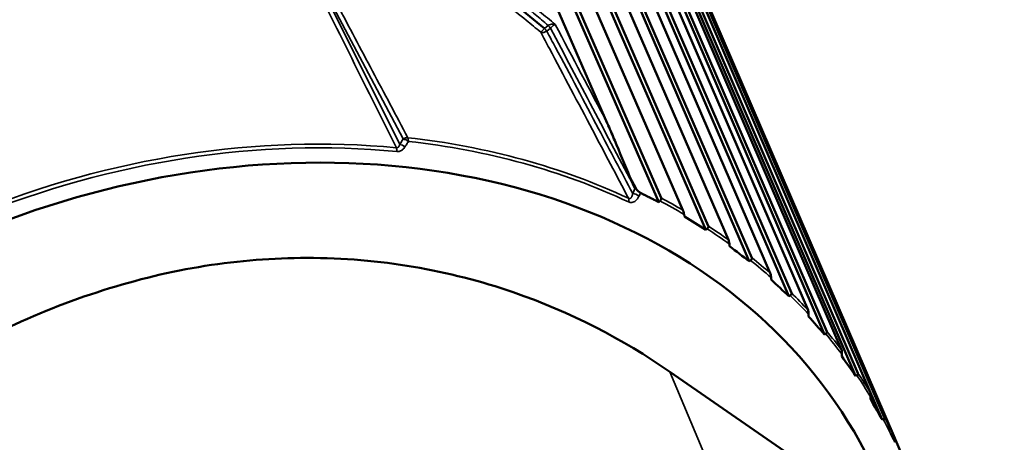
# Model space of a CAD drawing. Header units: millimetres. Extents: x 0 to 2239, y -60 to 841.
# Tile 111 of 165: x 1051.89 to 1060.07, y 207.25 to 210.76. Entities that reach past the tile are written whole.
import ezdxf

# ---------------------------------------------------------------- set-up
doc = ezdxf.new("R2010")
doc.units = ezdxf.units.MM
doc.layers.add('Sichtbar (ISO)', color=7, linetype='Continuous', lineweight=50)
doc.layers.add('Sichtbar schmal (ISO)', color=7, linetype='Continuous', lineweight=35)

msp = doc.modelspace()

# ---------------------------------------------------------------- linework, layer by layer
at = {"layer": 'Sichtbar (ISO)'}
for p, q in [((1056.7729, 209.9026), (1054.9174, 214.1632)), ((1057.2004, 209.2455), (1055.1117, 214.0417)), ((1055.1436, 214.0493), (1057.221, 209.2791)), ((1057.4022, 209.1774), (1055.3336, 213.9427)), ((1057.5921, 209.0146), (1055.5124, 213.8057)), ((1055.5445, 213.8112), (1057.613, 209.046)), ((1057.7809, 208.93), (1055.7206, 213.6896)), ((1057.9541, 208.7527), (1055.8826, 213.5381)), ((1055.9148, 213.5413), (1057.975, 208.7818)), ((1058.1284, 208.6524), (1056.0757, 213.4057)), ((1058.2837, 208.4617), (1056.2198, 213.2407)), ((1056.2517, 213.2417), (1058.3045, 208.4885)), ((1058.4424, 208.3465), (1056.3964, 213.0928)), ((1058.5788, 208.1434), (1056.5217, 212.9154)), ((1056.5532, 212.9142), (1058.5992, 208.168)), ((1058.7207, 208.0143), (1056.6807, 212.7531)), ((1058.8374, 207.8002), (1056.7863, 212.5646)), ((1056.8171, 212.5611), (1058.8571, 207.8224)), ((1058.9614, 207.6582), (1056.9265, 212.3889)), ((1057.0416, 212.1848), (1059.0765, 207.4542)), ((1059.1628, 207.2806), (1057.1321, 212.0027)), ((1057.2252, 211.788), (1059.2558, 207.0659)), ((1057.0098, 209.3597), (1056.9614, 209.4526)), ((1057.2004, 209.2455), (1057.2109, 209.2546)), ((1057.4115, 209.142), (1057.4145, 209.1254)), ((1057.5921, 209.0146), (1057.6028, 209.0228)), ((1057.7886, 208.8944), (1057.7905, 208.8776)), ((1057.9541, 208.7527), (1057.9647, 208.76)), ((1058.1346, 208.6167), (1058.1354, 208.5998)), ((1058.2837, 208.4617), (1058.2943, 208.468)), ((1058.447, 208.3108), (1058.4467, 208.2939)), ((1058.5788, 208.1434), (1058.5892, 208.1488)), ((1058.7238, 207.9788), (1058.7224, 207.9619)), ((1058.8505, 206.7549), (1057.2931, 207.833)), ((1058.8374, 207.8002), (1058.8475, 207.8046)), ((1058.9629, 207.6229), (1058.9606, 207.6062)), ((1059.0576, 207.4343), (1058.9621, 207.6561)), ((1059.0576, 207.4343), (1059.0674, 207.4377))]:
    msp.add_line(p, q, dxfattribs=at)
for centre, major_axis, ratio, start_param, end_param in [((1053.2896, 204.3472), (-5.711, -2.6505), 0.788675, 2.822009, 6.594584), ((1057.0416, 209.3454), (0.0333, -0.0274), 0.339527, 3.816063, 4.006531), ((1057.0413, 209.3572), (0.0362, -0.0382), 0.450926, 4.372689, 5.378854), ((1055.9149, 212.7292), (4.6525, -4.4276), 0.295369, 5.301901, 5.340828), ((1056.2903, 212.47), (4.3313, -4.7423), 0.249284, 5.319544, 5.358472), ((1056.6333, 212.1807), (3.9972, -5.0271), 0.201591, 5.333529, 5.372456), ((1056.9417, 211.8632), (3.6513, -5.2837), 0.152614, 5.343974, 5.382902), ((1057.2134, 211.5198), (3.2943, -5.5134), 0.102689, 5.350977, 5.389905), ((1057.4465, 211.1528), (2.9264, -5.7171), 0.052156, 5.354609, 5.393537)]:
    msp.add_ellipse(centre, major_axis=major_axis, ratio=ratio, start_param=start_param, end_param=end_param, dxfattribs=at)
msp.add_ellipse((1054.1311, 202.534), major_axis=(4.9435, 2.2943), ratio=0.788675, dxfattribs=at)
for points, knots in [([(1056.2194, 213.7718), (1055.9847, 214.2774), (1055.6476, 214.7352), (1054.8021, 215.5102), (1054.2934, 215.8268), (1053.1544, 216.2877), (1052.5236, 216.431), (1051.2041, 216.5289), (1050.5155, 216.483), (1049.1507, 216.2064), (1048.4749, 215.9757), (1047.2045, 215.3527), (1046.6102, 214.9606), (1045.5635, 214.0542), (1045.1112, 213.5401), (1044.3951, 212.4419), (1044.1312, 211.858), (1043.8197, 210.6803), (1043.7716, 210.0867), (1043.8846, 209.0549), (1044.0083, 208.6084), (1044.2007, 208.1939)], [3.492472, 3.492472, 3.492472, 3.492472, 3.809585, 3.809585, 4.127835, 4.127835, 4.447926, 4.447926, 4.769018, 4.769018, 5.090415, 5.090415, 5.41186, 5.41186, 5.733233, 5.733233, 6.054217, 6.054217, 6.374033, 6.374033, 6.634065, 6.634065, 6.634065, 6.634065]), ([(1056.7729, 209.9026), (1056.7756, 209.8963), (1056.7784, 209.8899), (1056.7996, 209.841), (1056.8182, 209.7973), (1056.874, 209.6651), (1056.9195, 209.5553), (1056.9614, 209.4526)], [-0.5682033, -0.5682033, -0.5682033, -0.5682033, -0.5621244, -0.5621244, -0.5217869, -0.5217869, -0.4294662, -0.4294662, -0.4294662, -0.4294662]), ([(1057.2109, 209.2546), (1057.2117, 209.2553), (1057.2125, 209.256), (1057.2169, 209.2603), (1057.2202, 209.2649), (1057.2224, 209.2722), (1057.2223, 209.2761), (1057.221, 209.2791)], [-0.007986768, -0.007986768, -0.007986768, -0.007986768, -0.00724657, -0.00724657, -0.003321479, -0.003321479, -0.000173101, -0.000173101, -0.000173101, -0.000173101]), ([(1057.4022, 209.1774), (1057.4035, 209.1744), (1057.405, 209.1697), (1057.4079, 209.1596), (1057.4095, 209.1522), (1057.411, 209.1446), (1057.4112, 209.1433), (1057.4115, 209.142)], [-0.071182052, -0.071182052, -0.071182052, -0.071182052, -0.068033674, -0.068033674, -0.064108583, -0.064108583, -0.063368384, -0.063368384, -0.063368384, -0.063368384]), ([(1057.6028, 209.0228), (1057.6036, 209.0234), (1057.6044, 209.024), (1057.6088, 209.0279), (1057.6122, 209.0323), (1057.6144, 209.0392), (1057.6143, 209.0429), (1057.613, 209.046)], [-0.007986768, -0.007986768, -0.007986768, -0.007986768, -0.00724657, -0.00724657, -0.003321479, -0.003321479, -0.000173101, -0.000173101, -0.000173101, -0.000173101]), ([(1057.7809, 208.93), (1057.7822, 208.927), (1057.7836, 208.9223), (1057.7861, 208.9122), (1057.7873, 208.9047), (1057.7883, 208.897), (1057.7885, 208.8957), (1057.7886, 208.8944)], [-0.071182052, -0.071182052, -0.071182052, -0.071182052, -0.068033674, -0.068033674, -0.064108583, -0.064108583, -0.063368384, -0.063368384, -0.063368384, -0.063368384]), ([(1057.2931, 207.833), (1056.9007, 208.1047), (1056.4681, 208.3305), (1055.4591, 208.6779), (1054.8819, 208.7803), (1053.9967, 208.7803), (1053.7127, 208.7586), (1053.1446, 208.6681), (1052.8609, 208.5996), (1052.011, 208.3294), (1051.4662, 208.0652), (1050.4654, 207.4221), (1050.0165, 207.0513), (1049.6103, 206.6445)], [0.000001, 0.000001, 0.000001, 0.000001, 0.345055, 0.345055, 0.730328, 0.730328, 0.907196, 0.907196, 1.083674, 1.083674, 1.445653, 1.445653, 1.801204, 1.801204, 1.801204, 1.801204]), ([(1057.9647, 208.76), (1057.9655, 208.7605), (1057.9663, 208.7611), (1057.9708, 208.7646), (1057.9741, 208.7686), (1057.9764, 208.7752), (1057.9763, 208.7788), (1057.975, 208.7818)], [-0.007986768, -0.007986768, -0.007986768, -0.007986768, -0.00724657, -0.00724657, -0.003321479, -0.003321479, -0.000173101, -0.000173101, -0.000173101, -0.000173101]), ([(1058.1284, 208.6524), (1058.1297, 208.6494), (1058.1311, 208.6447), (1058.1331, 208.6345), (1058.1339, 208.627), (1058.1344, 208.6193), (1058.1345, 208.618), (1058.1346, 208.6167)], [-0.071182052, -0.071182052, -0.071182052, -0.071182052, -0.068033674, -0.068033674, -0.064108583, -0.064108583, -0.063368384, -0.063368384, -0.063368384, -0.063368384]), ([(1058.2943, 208.468), (1058.2951, 208.4685), (1058.2959, 208.4689), (1058.3003, 208.472), (1058.3036, 208.4757), (1058.3058, 208.482), (1058.3057, 208.4855), (1058.3045, 208.4885)], [-0.007986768, -0.007986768, -0.007986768, -0.007986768, -0.00724657, -0.00724657, -0.003321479, -0.003321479, -0.000173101, -0.000173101, -0.000173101, -0.000173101]), ([(1058.4424, 208.3465), (1058.4437, 208.3434), (1058.4449, 208.3388), (1058.4465, 208.3286), (1058.447, 208.3211), (1058.447, 208.3134), (1058.447, 208.3121), (1058.447, 208.3108)], [-0.071182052, -0.071182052, -0.071182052, -0.071182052, -0.068033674, -0.068033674, -0.064108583, -0.064108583, -0.063368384, -0.063368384, -0.063368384, -0.063368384]), ([(1058.5892, 208.1488), (1058.59, 208.1492), (1058.5908, 208.1496), (1058.5952, 208.1523), (1058.5984, 208.1556), (1058.6006, 208.1615), (1058.6004, 208.1649), (1058.5992, 208.168)], [-0.007986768, -0.007986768, -0.007986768, -0.007986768, -0.00724657, -0.00724657, -0.003321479, -0.003321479, -0.000173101, -0.000173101, -0.000173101, -0.000173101]), ([(1058.7207, 208.0143), (1058.722, 208.0113), (1058.7231, 208.0067), (1058.7243, 207.9965), (1058.7244, 207.989), (1058.7239, 207.9813), (1058.7238, 207.98), (1058.7238, 207.9788)], [-0.071182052, -0.071182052, -0.071182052, -0.071182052, -0.068033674, -0.068033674, -0.064108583, -0.064108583, -0.063368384, -0.063368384, -0.063368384, -0.063368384]), ([(1058.8475, 207.8046), (1058.8483, 207.8049), (1058.849, 207.8053), (1058.8533, 207.8076), (1058.8564, 207.8105), (1058.8585, 207.8161), (1058.8584, 207.8194), (1058.8571, 207.8224)], [-0.007986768, -0.007986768, -0.007986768, -0.007986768, -0.00724657, -0.00724657, -0.003321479, -0.003321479, -0.000173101, -0.000173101, -0.000173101, -0.000173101]), ([(1058.9614, 207.6582), (1058.9627, 207.6552), (1058.9636, 207.6506), (1058.9644, 207.6405), (1058.9641, 207.633), (1058.9633, 207.6254), (1058.9631, 207.6241), (1058.9629, 207.6229)], [-0.071182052, -0.071182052, -0.071182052, -0.071182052, -0.068033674, -0.068033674, -0.064108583, -0.064108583, -0.063368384, -0.063368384, -0.063368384, -0.063368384]), ([(1059.0674, 207.4377), (1059.0681, 207.438), (1059.0688, 207.4383), (1059.073, 207.4402), (1059.076, 207.4428), (1059.0779, 207.448), (1059.0777, 207.4512), (1059.0765, 207.4542)], [-0.007986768, -0.007986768, -0.007986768, -0.007986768, -0.00724657, -0.00724657, -0.003321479, -0.003321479, -0.000173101, -0.000173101, -0.000173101, -0.000173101]), ([(1059.1628, 207.2806), (1059.1641, 207.2775), (1059.1649, 207.273), (1059.1654, 207.263), (1059.1647, 207.2556), (1059.1634, 207.2481), (1059.1632, 207.2468), (1059.1629, 207.2456)], [-0.071182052, -0.071182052, -0.071182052, -0.071182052, -0.068033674, -0.068033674, -0.064108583, -0.064108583, -0.063368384, -0.063368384, -0.063368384, -0.063368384])]:
    msp.add_open_spline(points, degree=3, knots=knots, dxfattribs=at)
msp.add_open_spline([(1056.2506, 210.6896), (1056.093, 210.824), (1055.92, 210.958), (1055.731, 211.0949)], degree=3, dxfattribs=at)
msp.add_rational_spline([(1057.0501, 209.3208), (1057.1256, 209.2823), (1057.2004, 209.2455)], [1.69322830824, 1.69337500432, 1.69312184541], degree=2, dxfattribs=at)
at = {"layer": 'Sichtbar schmal (ISO)'}
for p, q in [((1054.1954, 211.4362), (1055.0767, 209.7702)), ((1055.0483, 209.725), (1054.1956, 211.4359)), ((1056.2813, 210.7155), (1056.2506, 210.6896)), ((1056.27, 210.6674), (1056.3003, 210.693)), ((1055.0767, 209.7702), (1055.0483, 209.725)), ((1057.0035, 209.3561), (1056.9843, 209.3168)), ((1057.0501, 209.3208), (1057.0371, 209.2942)), ((1057.2931, 207.833), (1057.9008, 206.3813))]:
    msp.add_line(p, q, dxfattribs=at)
for centre, major_axis, ratio, start_param, end_param in [((1050.21, 210.9828), (6.0094, 2.789), 0.788675, 0, 3.141593), ((1050.9347, 209.4213), (-6.0094, -2.789), 0.788675, 3.361853, 6.080738), ((1056.2776, 210.7222), (-0.0317, 0.0387), 0.0284, 1.723242, 2.404404), ((571.4575, -414.255), (319.6384, 783.5427), 0.577881, 5.831142, 5.832757), ((1056.247, 210.6965), (-0.032, -0.0384), 0.144242, 0.380965, 1.509042), ((1056.2471, 210.6965), (0.0441, 0.0235), 0.735038, 3.715523, 4.844728), ((1056.2471, 210.6965), (-0.0322, 0.0382), 0.036292, 1.722581, 2.403954), ((406.3501, -219.9111), (614.6891, 484.8163), 0.672097, 6.157634, 6.160478), ((1053.2578, 204.4157), (5.8051, 2.6941), 0.788675, 0.930913, 1.508921), ((1053.2666, 204.3968), (-5.7918, -2.688), 0.788675, 4.072505, 4.650514), ((1055.1001, 209.7401), (-0.0442, -0.0233), 0.758246, 4.023444, 4.846572), ((1055.1001, 209.7401), (-0.0424, 0.0266), 0.375362, 4.941962, 5.511783), ((1055.1002, 209.7401), (-0.0424, 0.0266), 0.374688, 4.481732, 4.942152), ((1053.2402, 204.4537), (5.8663, 2.7225), 0.788675, 0.584092, 0.915169), ((1055.1001, 209.7401), (0.0055, 0.0497), 0.374844, 4.94425, 5.711963), ((1053.2491, 204.4344), (-5.853, -2.7164), 0.788675, 3.725684, 4.05672), ((1055.0055, 209.6565), (0.0048, 0.0498), 0.367105, 4.938956, 5.694684), ((1055.0718, 209.6949), (-0.0423, 0.0266), 0.374058, 4.484822, 5.512562), ((1057.0265, 209.327), (-0.0443, -0.0232), 0.734635, 4.70371, 4.849484), ((1057.0265, 209.327), (-0.0449, 0.022), 0.430728, 5.218902, 5.443087), ((1056.921, 209.2393), (0.0212, 0.0453), 0.512882, 5.091792, 5.859737), ((1057.0073, 209.2878), (-0.0449, 0.022), 0.430728, 4.213521, 5.44308), ((1053.2245, 204.4874), (-5.9392, -2.7564), 0.788675, 3.638006, 3.679563), ((1053.2156, 204.5067), (5.9525, 2.7625), 0.788675, 0.498462, 0.535922), ((1053.2245, 204.4874), (-5.9392, -2.7564), 0.788675, 3.555333, 3.59689), ((1053.2156, 204.5067), (5.9525, 2.7625), 0.788675, 0.415789, 0.453249), ((1053.2245, 204.4874), (5.9392, 2.7564), 0.788675, 0.331067, 0.372624), ((1053.2156, 204.5067), (5.9525, 2.7625), 0.788675, 0.333115, 0.370575), ((1053.2245, 204.4874), (5.9392, 2.7564), 0.788675, 0.248393, 0.28995), ((1053.2156, 204.5067), (5.9525, 2.7625), 0.788675, 0.250442, 0.287902), ((1053.2245, 204.4874), (5.9392, 2.7564), 0.788675, 0.16572, 0.207277), ((1053.2156, 204.5067), (5.9525, 2.7625), 0.788675, 0.167768, 0.205228), ((1053.2245, 204.4874), (5.9392, 2.7564), 0.788675, 0.083046, 0.124603), ((1053.2156, 204.5067), (5.9525, 2.7625), 0.788675, 0.085095, 0.122555), ((1053.2245, 204.4874), (5.9392, 2.7564), 0.788675, 0.000373, 0.04193), ((1053.2156, 204.5067), (5.9525, 2.7625), 0.788675, 0.002421, 0.039881)]:
    msp.add_ellipse(centre, major_axis=major_axis, ratio=ratio, start_param=start_param, end_param=end_param, dxfattribs=at)
for points, knots in [([(1053.8336, 212.0769), (1053.9649, 211.8133), (1054.228, 211.286), (1054.6232, 210.4924), (1054.8874, 209.9623), (1055.0196, 209.6969)], [0, 0, 0, 0, 0.3333333, 0.6666667, 0.9999927, 0.9999927, 0.9999927, 0.9999927]), ([(1053.8957, 212.0748), (1053.9146, 212.0673), (1053.9335, 212.0598), (1053.9523, 212.0522), (1054.0551, 212.0107), (1054.1568, 211.9667), (1054.2575, 211.9204), (1054.3704, 211.8685), (1054.4819, 211.8137), (1054.592, 211.7564), (1054.7158, 211.6919), (1054.8379, 211.6242), (1054.9582, 211.5535), (1055.0944, 211.4734), (1055.2284, 211.3895), (1055.36, 211.3022), (1055.4949, 211.2127), (1055.6274, 211.1196), (1055.7574, 211.0233), (1055.8735, 210.9373), (1055.9876, 210.8487), (1056.0996, 210.7578), (1056.1398, 210.7252), (1056.1797, 210.6924), (1056.2194, 210.6592)], [0, 0, 0, 0, 0.0222437, 0.0222437, 0.0222437, 0.1436772, 0.1436772, 0.1436772, 0.2798997, 0.2798997, 0.2798997, 0.4330374, 0.4330374, 0.4330374, 0.6065567, 0.6065567, 0.6065567, 0.7844009, 0.7844009, 0.7844009, 0.9431192, 0.9431192, 0.9431192, 1, 1, 1, 1]), ([(1055.1145, 209.7808), (1055.0177, 209.9649), (1054.8215, 210.3339), (1054.5283, 210.8892), (1054.3314, 211.2608), (1054.2322, 211.447)], [0.0000003, 0.0000003, 0.0000003, 0.0000003, 0.3333333, 0.6666667, 1, 1, 1, 1]), ([(1056.2813, 210.7155), (1056.2871, 210.7187), (1056.2935, 210.7214), (1056.2997, 210.7232), (1056.3059, 210.7249), (1056.312, 210.7258), (1056.3188, 210.7258), (1056.3257, 210.7258), (1056.3331, 210.7249), (1056.3401, 210.7225)], [0, 0, 0, 0, 0.333333, 0.333333, 0.333333, 0.666667, 0.666667, 0.666667, 1, 1, 1, 1]), ([(1056.3003, 210.693), (1056.3022, 210.695), (1056.3042, 210.6969), (1056.3062, 210.6988), (1056.3079, 210.7005), (1056.3097, 210.7021), (1056.3114, 210.7036), (1056.3131, 210.7051), (1056.3148, 210.7065), (1056.3164, 210.7078), (1056.3181, 210.7092), (1056.3198, 210.7105), (1056.3214, 210.7117), (1056.3232, 210.713), (1056.3249, 210.7142), (1056.3265, 210.7153), (1056.3282, 210.7165), (1056.3298, 210.7175), (1056.3313, 210.7184), (1056.3329, 210.7193), (1056.3344, 210.7201), (1056.3359, 210.7208), (1056.3374, 210.7215), (1056.3388, 210.7221), (1056.3401, 210.7225)], [0, 0, 0, 0, 0.131453, 0.131453, 0.131453, 0.24794, 0.24794, 0.24794, 0.360431, 0.360431, 0.360431, 0.47739, 0.47739, 0.47739, 0.601048, 0.601048, 0.601048, 0.728824, 0.728824, 0.728824, 0.860587, 0.860587, 0.860587, 1, 1, 1, 1]), ([(1056.2194, 210.6592), (1056.2436, 210.6136), (1056.2678, 210.568), (1056.292, 210.5224), (1056.4115, 210.2971), (1056.5307, 210.0717), (1056.6498, 209.8461), (1056.7499, 209.6562), (1056.85, 209.4662), (1056.9499, 209.2761)], [0, 0, 0, 0, 0.099022, 0.099022, 0.099022, 0.588225, 0.588225, 0.588225, 1, 1, 1, 1]), ([(1056.9843, 209.3168), (1056.8902, 209.4961), (1056.6756, 209.9002), (1056.4401, 210.3521), (1056.2942, 210.6218), (1056.27, 210.6674)], [0, 0, 0, 0, 0.397434, 0.898564, 1, 1, 1, 1]), ([(1055.091, 209.7043), (1055.0942, 209.7093), (1055.0974, 209.7143), (1055.1006, 209.7194), (1055.1037, 209.7244), (1055.1069, 209.7294), (1055.11, 209.7345), (1055.1132, 209.7395), (1055.1164, 209.7445), (1055.1195, 209.7495)], [0, 0, 0, 0, 0.3333333, 0.3333333, 0.3333333, 0.6666667, 0.6666667, 0.6666667, 0.9999403, 0.9999403, 0.9999403, 0.9999403]), ([(1055.0483, 209.725), (1055.0474, 209.7219), (1055.0454, 209.716), (1055.0416, 209.7086), (1055.037, 209.703), (1055.0319, 209.699), (1055.026, 209.6968), (1055.0218, 209.6967), (1055.0196, 209.6969)], [0, 0, 0, 0, 0.1956358, 0.373671, 0.5379108, 0.6940998, 0.8462968, 0.9996898, 0.9996898, 0.9996898, 0.9996898]), ([(1055.091, 209.7043), (1055.088, 209.6998), (1055.0848, 209.6956), (1055.0817, 209.6919), (1055.0784, 209.6881), (1055.0751, 209.6847), (1055.0717, 209.6818), (1055.0713, 209.6814), (1055.0709, 209.681), (1055.0704, 209.6807), (1055.0673, 209.6781), (1055.0642, 209.6759), (1055.061, 209.6741), (1055.0573, 209.6719), (1055.0534, 209.6702), (1055.0495, 209.6689), (1055.0492, 209.6688), (1055.0488, 209.6687), (1055.0485, 209.6686), (1055.0448, 209.6675), (1055.0411, 209.6667), (1055.0372, 209.6662), (1055.033, 209.6657), (1055.0287, 209.6656), (1055.0243, 209.666)], [0, 0, 0, 0, 0.154198, 0.154198, 0.154198, 0.312833, 0.312833, 0.312833, 0.333333, 0.333333, 0.333333, 0.479461, 0.479461, 0.479461, 0.65285, 0.65285, 0.65285, 0.666667, 0.666667, 0.666667, 0.826585, 0.826585, 0.826585, 1, 1, 1, 1]), ([(1056.9843, 209.3168), (1056.9838, 209.313), (1056.983, 209.3092), (1056.9822, 209.3056), (1056.9814, 209.3023), (1056.9805, 209.2991), (1056.9794, 209.2961), (1056.9784, 209.2934), (1056.9773, 209.2908), (1056.9761, 209.2884), (1056.975, 209.2862), (1056.9737, 209.2841), (1056.9723, 209.2823), (1056.9711, 209.2806), (1056.9697, 209.2791), (1056.9682, 209.2779), (1056.9667, 209.2767), (1056.9652, 209.2757), (1056.9636, 209.2751), (1056.9621, 209.2744), (1056.9605, 209.2741), (1056.9588, 209.274), (1056.9573, 209.2739), (1056.9558, 209.2741), (1056.9542, 209.2745), (1056.9528, 209.2748), (1056.9513, 209.2754), (1056.9499, 209.2761)], [0.0000164, 0.0000164, 0.0000164, 0.0000164, 0.14958, 0.14958, 0.14958, 0.286793, 0.286793, 0.286793, 0.4120469, 0.4120469, 0.4120469, 0.5272438, 0.5272438, 0.5272438, 0.6355751, 0.6355751, 0.6355751, 0.7383752, 0.7383752, 0.7383752, 0.8339031, 0.8339031, 0.8339031, 0.9208541, 0.9208541, 0.9208541, 1, 1, 1, 1]), ([(1056.9504, 209.246), (1056.9546, 209.244), (1056.959, 209.2426), (1056.9636, 209.2418), (1056.9682, 209.241), (1056.973, 209.2409), (1056.978, 209.2416), (1056.983, 209.2422), (1056.9882, 209.2437), (1056.9933, 209.2461), (1056.9985, 209.2485), (1057.0037, 209.2518), (1057.0088, 209.2562), (1057.0139, 209.2605), (1057.0189, 209.2658), (1057.0237, 209.2721), (1057.0284, 209.2785), (1057.0329, 209.2858), (1057.0371, 209.2942)], [0, 0, 0, 0, 0.166667, 0.166667, 0.166667, 0.333333, 0.333333, 0.333333, 0.5, 0.5, 0.5, 0.666667, 0.666667, 0.666667, 0.833333, 0.833333, 0.833333, 1, 1, 1, 1])]:
    msp.add_open_spline(points, degree=3, knots=knots, dxfattribs=at)
for points in [[(1056.0698, 210.8947), (1056.104, 210.8651), (1056.1735, 210.8056), (1056.245, 210.7456), (1056.2813, 210.7155)], [(1056.3401, 210.7225), (1056.2974, 210.7591), (1056.2542, 210.7952), (1056.2109, 210.8311)]]:
    msp.add_open_spline(points, degree=3, dxfattribs=at)

doc.saveas('drawing.dxf')
